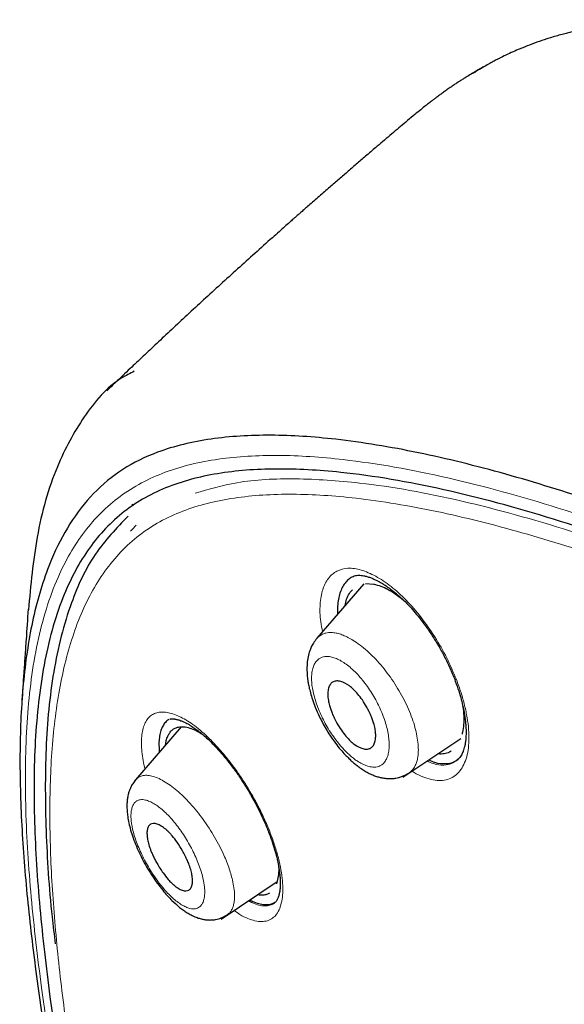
# Model space of a CAD drawing. Header units: millimetres. Extents: x 8 to 830, y 12 to 2106.
# Tile 65 of 256: x 661 to 674, y 746 to 770. Entities that reach past the tile are written whole.
import ezdxf

# ---------------------------------------------------------------- set-up
doc = ezdxf.new("R2010")
doc.units = ezdxf.units.MM

msp = doc.modelspace()

# ---------------------------------------------------------------- linework, layer by layer
at = {"color": 7, "linetype": 'Continuous', "lineweight": 30}
for p, q in [((663.665, 758.443), (663.69, 758.463)), ((663.635, 757.814), (663.677, 757.857)), ((663.635, 757.814), (663.677, 757.857)), ((669.246, 756.543), (668.12, 755.237)), ((669.293, 756.553), (669.491, 756.539)), ((669.293, 756.553), (669.491, 756.539)), ((669.491, 756.539), (669.506, 756.545)), ((668.945, 756.372), (668.945, 756.372)), ((668.945, 756.372), (668.945, 756.372)), ((664.852, 753.103), (663.756, 751.832)), ((664.592, 752.979), (664.592, 752.978)), ((664.592, 752.979), (664.592, 752.978)), ((670.191, 751.891), (671.585, 752.827)), ((671.51, 752.315), (671.517, 752.321)), ((671.51, 752.315), (671.517, 752.321)), ((663.742, 751.809), (663.747, 751.817)), ((665.815, 748.473), (667.163, 749.379)), ((667.127, 748.888), (667.125, 748.886)), ((667.127, 748.888), (667.125, 748.886))]:
    msp.add_line(p, q, dxfattribs=at)
at = {"color": 8, "linetype": 'Continuous', "lineweight": 0}
for p, q in [((663.677, 757.857), (663.771, 757.957)), ((663.677, 757.857), (663.771, 757.957)), ((667.138, 748.905), (667.153, 748.92)), ((667.138, 748.905), (667.153, 748.92))]:
    msp.add_line(p, q, dxfattribs=at)
at = {"color": 8, "linetype": 'Continuous', "lineweight": 0, "flags": 128}
msp.add_lwpolyline([(666.402, 751.678), (666.402, 751.678), (666.405, 751.686), (666.418, 751.7)], dxfattribs=at)
msp.add_lwpolyline([(666.402, 751.678), (666.402, 751.678), (666.405, 751.686), (666.418, 751.7)], dxfattribs=at)
at = {"color": 8, "linetype": 'Continuous', "lineweight": 0}
msp.add_arc((671.471, 754.295), 0.0528, 216.0534, 277.1521, dxfattribs=at)
at = {"color": 7, "linetype": 'Continuous', "lineweight": 30}
for points, knots in [([(734.669, 734.453), (734.494, 734.669), (734.15, 735.094), (733.629, 735.714), (733.12, 736.309), (732.621, 736.877), (732.134, 737.42), (731.659, 737.938), (731.182, 738.45), (730.704, 738.953), (730.227, 739.446), (729.766, 739.914), (729.324, 740.357), (728.864, 740.811), (728.39, 741.273), (727.907, 741.736), (727.455, 742.164), (727.034, 742.558), (726.645, 742.917), (726.29, 743.242), (725.968, 743.534), (725.676, 743.797), (725.421, 744.025), (725.201, 744.22), (725.015, 744.384), (724.855, 744.525), (724.72, 744.644), (724.614, 744.736), (724.535, 744.805), (724.481, 744.852), (724.444, 744.884), (724.416, 744.908), (724.384, 744.937), (724.312, 744.999), (724.191, 745.104), (724.018, 745.254), (723.81, 745.432), (723.569, 745.638), (723.294, 745.872), (722.757, 746.325), (721.96, 746.987), (720.906, 747.843), (719.828, 748.699), (718.808, 749.492), (717.846, 750.224), (716.945, 750.898), (716.024, 751.574), (715.083, 752.251), (714.123, 752.929), (713.144, 753.605), (712.147, 754.279), (711.357, 754.803), (710.778, 755.18), (710.419, 755.413), (710.071, 755.636), (709.744, 755.845), (709.443, 756.036), (709.169, 756.209), (708.92, 756.365), (708.695, 756.505), (708.499, 756.628), (708.329, 756.733), (708.184, 756.822), (708.06, 756.899), (707.957, 756.963), (707.873, 757.014), (707.803, 757.057), (707.722, 757.106), (707.614, 757.172), (707.468, 757.262), (707.287, 757.372), (707.07, 757.504), (706.816, 757.657), (706.526, 757.832), (706.199, 758.028), (705.838, 758.243), (705.441, 758.479), (705.008, 758.734), (704.515, 759.023), (703.976, 759.338), (703.409, 759.668), (702.856, 759.988), (702.32, 760.298), (701.799, 760.597), (701.267, 760.904), (700.723, 761.215), (700.171, 761.529), (699.641, 761.828), (699.147, 762.106), (698.688, 762.362), (698.26, 762.599), (697.842, 762.829), (697.423, 763.058), (696.998, 763.288), (696.516, 763.546), (695.976, 763.832), (695.502, 764.08), (695.142, 764.266), (694.902, 764.389), (694.67, 764.507), (694.465, 764.611), (694.293, 764.697), (694.153, 764.768), (694.033, 764.827), (693.933, 764.877), (693.853, 764.917), (693.785, 764.95), (693.714, 764.985), (693.626, 765.029), (693.512, 765.085), (693.371, 765.154), (693.207, 765.233), (693.031, 765.318), (692.812, 765.424), (692.562, 765.543), (692.287, 765.673), (692.034, 765.791), (691.804, 765.897), (691.598, 765.992), (691.418, 766.074), (691.277, 766.138), (691.166, 766.187), (691.07, 766.231), (690.96, 766.28), (690.829, 766.338), (690.676, 766.406), (690.501, 766.483), (690.199, 766.614), (689.781, 766.793), (689.374, 766.964), (689.09, 767.081), (688.927, 767.147), (688.778, 767.208), (688.649, 767.26), (688.541, 767.303), (688.457, 767.336), (688.389, 767.363), (688.324, 767.389), (688.245, 767.42), (688.149, 767.458), (688.036, 767.502), (687.809, 767.59), (687.491, 767.712), (687.104, 767.857), (686.758, 767.984), (686.442, 768.097), (686.131, 768.207), (685.811, 768.318), (685.473, 768.432), (685.132, 768.545), (684.805, 768.651), (684.503, 768.746), (684.213, 768.835), (683.919, 768.923), (683.608, 769.014), (683.281, 769.106), (683.019, 769.178), (682.826, 769.229), (682.708, 769.26), (682.596, 769.289), (682.485, 769.318), (682.365, 769.348), (682.229, 769.382), (682.081, 769.419), (681.903, 769.461), (681.712, 769.506), (681.515, 769.55), (681.342, 769.588), (681.197, 769.62), (681.076, 769.645), (680.976, 769.665), (680.881, 769.685), (680.778, 769.705), (680.656, 769.729), (680.507, 769.757), (680.333, 769.789), (680.14, 769.823), (679.946, 769.855), (679.73, 769.89), (679.492, 769.925), (679.23, 769.962), (678.97, 769.994), (678.722, 770.023), (678.485, 770.047), (678.247, 770.068), (678.013, 770.085), (677.792, 770.099), (677.587, 770.109), (677.383, 770.117), (677.174, 770.122), (676.955, 770.125), (676.774, 770.124), (676.629, 770.121), (676.529, 770.119), (676.44, 770.116), (676.361, 770.113), (676.282, 770.11), (676.193, 770.105), (676.091, 770.099), (675.943, 770.09), (675.757, 770.075), (675.542, 770.053), (675.338, 770.029), (675.143, 770.002), (674.951, 769.973), (674.759, 769.939), (674.575, 769.903), (674.417, 769.868), (674.288, 769.838), (674.174, 769.81), (674.048, 769.778), (673.912, 769.74), (673.778, 769.701), (673.613, 769.649), (673.416, 769.582), (673.174, 769.492), (672.897, 769.378), (672.68, 769.277), (672.525, 769.2), (672.451, 769.163), (672.358, 769.114), (672.243, 769.052), (672.16, 769.004), (672.115, 768.979)], [0, 0, 0, 0, 0.009169, 0.018067, 0.02665, 0.034921, 0.042906, 0.050616, 0.058058, 0.06594, 0.073503, 0.080747, 0.087675, 0.094289, 0.102254, 0.109715, 0.116678, 0.123144, 0.129118, 0.134507, 0.139424, 0.14387, 0.147846, 0.151054, 0.153874, 0.156308, 0.158356, 0.160018, 0.161108, 0.16193, 0.162485, 0.162778, 0.163191, 0.163958, 0.16606, 0.168676, 0.171804, 0.175445, 0.179597, 0.184254, 0.199731, 0.215545, 0.231702, 0.248211, 0.261426, 0.274917, 0.288713, 0.302817, 0.317229, 0.331946, 0.346964, 0.362277, 0.367737, 0.373233, 0.378571, 0.383533, 0.388119, 0.392259, 0.396038, 0.399455, 0.402511, 0.405019, 0.407218, 0.409108, 0.410689, 0.411962, 0.412928, 0.413903, 0.415642, 0.417874, 0.420636, 0.423929, 0.427835, 0.432291, 0.437297, 0.442851, 0.448953, 0.455601, 0.462797, 0.471734, 0.480515, 0.489034, 0.497295, 0.505309, 0.513081, 0.521929, 0.530437, 0.538605, 0.546431, 0.553302, 0.559885, 0.566245, 0.572701, 0.579292, 0.586019, 0.595106, 0.604433, 0.608163, 0.611929, 0.615672, 0.619037, 0.621549, 0.623744, 0.625624, 0.627186, 0.628433, 0.629411, 0.630371, 0.631748, 0.633541, 0.63575, 0.638377, 0.641249, 0.644024, 0.64871, 0.653052, 0.65705, 0.660702, 0.663981, 0.666828, 0.669241, 0.670697, 0.672099, 0.673837, 0.675927, 0.67837, 0.681164, 0.684278, 0.692862, 0.701201, 0.703925, 0.706613, 0.70905, 0.711145, 0.7129, 0.714315, 0.715198, 0.716205, 0.717489, 0.719051, 0.720889, 0.723005, 0.730099, 0.736449, 0.741994, 0.747131, 0.752084, 0.757353, 0.76303, 0.768894, 0.774379, 0.779422, 0.784055, 0.788966, 0.794248, 0.799799, 0.805545, 0.807651, 0.809659, 0.811568, 0.813385, 0.815385, 0.817713, 0.820364, 0.823021, 0.826849, 0.830253, 0.833232, 0.835851, 0.837812, 0.839535, 0.841046, 0.842788, 0.844916, 0.847406, 0.850608, 0.854064, 0.857562, 0.860865, 0.865493, 0.870182, 0.87484, 0.879361, 0.883494, 0.887593, 0.892135, 0.896125, 0.89963, 0.903236, 0.907268, 0.911045, 0.915147, 0.917167, 0.919058, 0.920698, 0.922086, 0.923406, 0.925056, 0.927016, 0.929046, 0.933299, 0.937294, 0.941021, 0.944613, 0.948187, 0.95172, 0.955348, 0.958514, 0.960531, 0.962617, 0.964885, 0.967585, 0.970207, 0.972362, 0.976719, 0.981066, 0.985597, 0.99175, 0.992733, 0.994011, 0.995649, 0.997645, 1, 1, 1, 1]), ([(671.903, 768.856), (671.858, 768.83), (671.776, 768.782), (671.668, 768.715), (671.585, 768.663), (671.513, 768.616), (671.439, 768.567), (671.353, 768.509), (671.262, 768.446), (671.172, 768.382), (671.089, 768.322), (671.015, 768.267), (670.949, 768.217), (670.882, 768.166), (670.803, 768.104), (670.704, 768.026), (670.579, 767.926), (670.428, 767.801), (670.318, 767.709), (670.259, 767.659)], [0, 0, 0, 0, 0.090853, 0.163109, 0.216798, 0.256348, 0.303485, 0.360053, 0.422233, 0.478619, 0.528571, 0.576025, 0.613298, 0.648673, 0.693542, 0.748361, 0.816431, 0.900109, 1, 1, 1, 1]), ([(671.903, 768.856), (671.858, 768.83), (671.776, 768.782), (671.668, 768.715), (671.585, 768.663), (671.513, 768.616), (671.439, 768.567), (671.353, 768.509), (671.262, 768.446), (671.172, 768.382), (671.089, 768.322), (671.015, 768.267), (670.949, 768.217), (670.882, 768.166), (670.803, 768.104), (670.704, 768.026), (670.579, 767.926), (670.428, 767.801), (670.318, 767.709), (670.259, 767.659)], [0, 0, 0, 0, 0.090853, 0.163109, 0.216798, 0.256348, 0.303485, 0.360053, 0.422233, 0.478619, 0.528571, 0.576025, 0.613298, 0.648673, 0.693542, 0.748361, 0.816431, 0.900109, 1, 1, 1, 1]), ([(672.115, 768.979), (672.07, 768.952), (671.988, 768.904), (671.905, 768.853), (671.868, 768.83), (671.866, 768.829)], [0, 0, 0, 0, 0.547179, 0.982353, 1, 1, 1, 1]), ([(672.188, 769.013), (672.176, 769.007), (672.126, 768.981), (672.031, 768.929), (671.948, 768.882), (671.903, 768.856)], [0, 0, 0, 0, 0.124049, 0.525872, 1, 1, 1, 1]), ([(672.188, 769.013), (672.176, 769.007), (672.126, 768.981), (672.031, 768.929), (671.948, 768.882), (671.903, 768.856)], [0, 0, 0, 0, 0.124049, 0.525872, 1, 1, 1, 1]), ([(670.261, 767.66), (670.148, 767.565), (669.918, 767.371), (669.605, 767.105), (669.328, 766.869), (669.097, 766.671), (668.875, 766.48), (668.653, 766.288), (668.462, 766.122), (668.302, 765.983), (668.173, 765.87), (668.046, 765.76), (667.93, 765.657), (667.83, 765.569), (667.751, 765.5), (667.692, 765.448), (667.649, 765.41), (667.604, 765.37), (667.543, 765.316), (667.454, 765.238), (667.34, 765.137), (667.203, 765.015), (666.962, 764.8), (666.628, 764.502), (666.212, 764.126), (665.802, 763.753), (665.397, 763.383), (665.005, 763.021), (664.688, 762.726), (664.444, 762.499), (664.267, 762.334), (664.099, 762.176), (663.937, 762.022), (663.779, 761.874), (663.617, 761.72), (663.442, 761.553), (663.255, 761.375), (663.127, 761.253), (663.065, 761.193)], [0, 0, 0, 0, 0.0460219, 0.0939952, 0.1281956, 0.1593223, 0.189128, 0.2194803, 0.2503798, 0.2679227, 0.2856372, 0.3035235, 0.3201414, 0.3339492, 0.3447748, 0.3528891, 0.3582921, 0.3625582, 0.3714608, 0.3837512, 0.3994298, 0.4184966, 0.440952, 0.4994706, 0.5573754, 0.614657, 0.6713159, 0.7270399, 0.77929, 0.8052519, 0.8300898, 0.8538034, 0.8763926, 0.8991413, 0.9205187, 0.9453099, 0.9735161, 1, 1, 1, 1]), ([(670.261, 767.66), (670.148, 767.565), (669.918, 767.371), (669.605, 767.105), (669.328, 766.869), (669.097, 766.671), (668.875, 766.48), (668.653, 766.288), (668.462, 766.122), (668.302, 765.983), (668.173, 765.87), (668.046, 765.76), (667.93, 765.657), (667.83, 765.569), (667.751, 765.5), (667.692, 765.448), (667.649, 765.41), (667.604, 765.37), (667.543, 765.316), (667.454, 765.238), (667.34, 765.137), (667.203, 765.015), (666.962, 764.8), (666.628, 764.502), (666.212, 764.126), (665.802, 763.753), (665.397, 763.383), (665.005, 763.021), (664.688, 762.726), (664.444, 762.499), (664.267, 762.334), (664.099, 762.176), (663.937, 762.022), (663.779, 761.874), (663.617, 761.72), (663.442, 761.553), (663.255, 761.375), (663.127, 761.253), (663.065, 761.193)], [0, 0, 0, 0, 0.046022, 0.093995, 0.128196, 0.159322, 0.189128, 0.21948, 0.25038, 0.267923, 0.285637, 0.303523, 0.320141, 0.333949, 0.344775, 0.352889, 0.358292, 0.362558, 0.371461, 0.383751, 0.39943, 0.418497, 0.440952, 0.499471, 0.557375, 0.614657, 0.671316, 0.72704, 0.77929, 0.805252, 0.83009, 0.853803, 0.876393, 0.899141, 0.920519, 0.94531, 0.973516, 1, 1, 1, 1]), ([(663.725, 761.662), (663.623, 761.611), (663.126, 761.361), (662.494, 760.595), (661.796, 759.33), (661.349, 757.766), (661.234, 756.514), (661.179, 755.917)], [0, 0, 0, 0, 0.057836, 0.280612, 0.501132, 0.762524, 1, 1, 1, 1]), ([(743.45, 659.754), (743.536, 660.303), (743.706, 661.399), (743.755, 663.206), (743.693, 665.094), (743.525, 667.057), (743.274, 669.076), (742.895, 671.534), (742.343, 674.457), (741.591, 677.86), (740.714, 681.472), (739.73, 685.281), (738.696, 689.26), (737.633, 693.26), (736.493, 697.313), (735.227, 701.441), (734.03, 704.96), (732.964, 707.832), (732.094, 710.019), (731.136, 712.244), (730.074, 714.508), (728.887, 716.81), (727.667, 718.948), (726.439, 720.901), (725.24, 722.656), (723.945, 724.39), (722.408, 726.273), (720.622, 728.271), (718.603, 730.357), (716.402, 732.483), (714.029, 734.631), (711.494, 736.787), (708.95, 738.833), (706.405, 740.778), (703.657, 742.781), (700.714, 744.8), (697.589, 746.803), (694.493, 748.666), (691.419, 750.443), (688.356, 752.204), (685.314, 753.882), (682.312, 755.424), (679.564, 756.692), (677.073, 757.715), (674.829, 758.533), (672.65, 759.212), (670.55, 759.73), (668.662, 760.044), (666.993, 760.153), (665.547, 760.068), (664.361, 759.784), (663.429, 759.327), (662.726, 758.745), (662.156, 758.011), (661.664, 757.051), (661.286, 755.835), (661.05, 754.356), (660.959, 752.757), (660.986, 751.069), (661.11, 749.313), (661.377, 746.902), (661.862, 743.795), (662.626, 739.955), (663.522, 736.044), (664.503, 732.091), (665.516, 728.124), (666.494, 724.364), (667.481, 720.778), (668.494, 717.36), (669.615, 713.883), (670.712, 710.777), (671.749, 708.066), (672.685, 705.768), (673.71, 703.433), (674.823, 701.061), (675.666, 699.448), (676.088, 698.641)], [0, 0, 0, 0, 0.011709, 0.0234, 0.035079, 0.046745, 0.058401, 0.070053, 0.08835, 0.106637, 0.124908, 0.145647, 0.166375, 0.187119, 0.207887, 0.228673, 0.249479, 0.259892, 0.270315, 0.28075, 0.291198, 0.301658, 0.31213, 0.319994, 0.327864, 0.335737, 0.343609, 0.354092, 0.364563, 0.37502, 0.38755, 0.400066, 0.41258, 0.425091, 0.437599, 0.45323, 0.468841, 0.484431, 0.499999, 0.515569, 0.531166, 0.546782, 0.562408, 0.574915, 0.587424, 0.599934, 0.612454, 0.624987, 0.635443, 0.645912, 0.656393, 0.664263, 0.672136, 0.680006, 0.687871, 0.698343, 0.708803, 0.71925, 0.729685, 0.740108, 0.750521, 0.771326, 0.792113, 0.81288, 0.833624, 0.854353, 0.875091, 0.892532, 0.909986, 0.927451, 0.944927, 0.955919, 0.966921, 0.977933, 0.988958, 1, 1, 1, 1]), ([(743.45, 659.754), (743.536, 660.303), (743.706, 661.399), (743.755, 663.206), (743.693, 665.094), (743.525, 667.057), (743.274, 669.076), (742.895, 671.534), (742.343, 674.457), (741.591, 677.86), (740.714, 681.472), (739.73, 685.281), (738.696, 689.26), (737.633, 693.26), (736.493, 697.313), (735.227, 701.441), (734.03, 704.96), (732.964, 707.832), (732.094, 710.019), (731.136, 712.244), (730.074, 714.508), (728.887, 716.81), (727.667, 718.948), (726.439, 720.901), (725.24, 722.656), (723.945, 724.39), (722.408, 726.273), (720.622, 728.271), (718.603, 730.357), (716.402, 732.483), (714.029, 734.631), (711.494, 736.787), (708.95, 738.833), (706.405, 740.778), (703.657, 742.781), (700.714, 744.8), (697.589, 746.803), (694.493, 748.666), (691.419, 750.443), (688.356, 752.204), (685.314, 753.882), (682.312, 755.424), (679.564, 756.692), (677.073, 757.715), (674.829, 758.533), (672.65, 759.212), (670.55, 759.73), (668.662, 760.044), (666.993, 760.153), (665.547, 760.068), (664.361, 759.784), (663.429, 759.327), (662.726, 758.745), (662.156, 758.011), (661.664, 757.051), (661.286, 755.835), (661.05, 754.356), (660.959, 752.757), (660.986, 751.069), (661.11, 749.313), (661.377, 746.902), (661.862, 743.795), (662.626, 739.955), (663.522, 736.044), (664.503, 732.091), (665.516, 728.124), (666.494, 724.364), (667.481, 720.778), (668.494, 717.36), (669.615, 713.883), (670.712, 710.777), (671.749, 708.066), (672.685, 705.768), (673.71, 703.433), (674.823, 701.061), (675.666, 699.448), (676.088, 698.641)], [0, 0, 0, 0, 0.011709, 0.0234, 0.035079, 0.046745, 0.058401, 0.070053, 0.08835, 0.106637, 0.124908, 0.145647, 0.166375, 0.187119, 0.207887, 0.228673, 0.249479, 0.259892, 0.270315, 0.28075, 0.291198, 0.301658, 0.31213, 0.319994, 0.327864, 0.335737, 0.343609, 0.354092, 0.364563, 0.37502, 0.38755, 0.400066, 0.41258, 0.425091, 0.437599, 0.45323, 0.468841, 0.484431, 0.499999, 0.515569, 0.531166, 0.546782, 0.562408, 0.574915, 0.587424, 0.599934, 0.612454, 0.624987, 0.635443, 0.645912, 0.656393, 0.664263, 0.672136, 0.680006, 0.687871, 0.698343, 0.708803, 0.71925, 0.729685, 0.740108, 0.750521, 0.771326, 0.792113, 0.81288, 0.833624, 0.854353, 0.875091, 0.892532, 0.909986, 0.927451, 0.944927, 0.955919, 0.966921, 0.977933, 0.988958, 1, 1, 1, 1]), ([(691.43, 749.71), (690.069, 750.492), (687.351, 752.055), (683.334, 754.211), (679.738, 755.902), (676.563, 757.187), (673.797, 758.139), (671.147, 758.86), (668.93, 759.24), (667.127, 759.342), (665.705, 759.235), (664.442, 758.899), (663.386, 758.284), (662.566, 757.384), (661.934, 756.165), (661.515, 754.628), (661.313, 752.797), (661.301, 750.827), (661.435, 748.76), (661.764, 745.903), (662.382, 742.193), (663.367, 737.589), (664.512, 732.889), (665.726, 728.154), (666.802, 724.019), (667.811, 720.43), (668.407, 718.368), (668.756, 717.286), (668.775, 717.225)], [0, 0, 0, 0, 0.0513487, 0.1025864, 0.1538604, 0.192559, 0.2312994, 0.2698685, 0.3084577, 0.3343891, 0.3602604, 0.3860019, 0.4119382, 0.4378621, 0.4636377, 0.4947442, 0.525663, 0.5562107, 0.5865894, 0.6169112, 0.6775741, 0.7383994, 0.7993997, 0.8604546, 0.9214891, 0.9596205, 0.9977484, 1, 1, 1, 1]), ([(663.578, 758.177), (663.297, 757.886), (662.736, 757.303), (662.145, 756.032), (661.748, 754.467), (661.571, 752.608), (661.585, 750.618), (661.683, 749.032), (661.798, 748.097), (661.824, 747.88)], [0, 0, 0, 0, 0.140707, 0.28147, 0.45142, 0.619586, 0.785444, 0.950162, 1, 1, 1, 1]), ([(668.965, 756.71), (668.936, 756.693), (668.874, 756.654), (668.795, 756.568), (668.726, 756.458), (668.674, 756.327), (668.636, 756.178), (668.618, 756.01), (668.613, 755.888), (668.618, 755.819), (668.619, 755.816)], [0, 0, 0, 0, 0.123314, 0.268089, 0.412876, 0.557697, 0.702581, 0.847599, 0.992574, 1, 1, 1, 1]), ([(668.965, 756.71), (668.936, 756.693), (668.874, 756.654), (668.795, 756.568), (668.726, 756.458), (668.674, 756.327), (668.636, 756.178), (668.618, 756.01), (668.613, 755.888), (668.618, 755.819), (668.619, 755.816)], [0, 0, 0, 0, 0.123314, 0.268089, 0.412876, 0.557697, 0.702581, 0.847599, 0.992574, 1, 1, 1, 1]), ([(668.963, 756.711), (668.982, 756.72), (669.015, 756.737), (669.071, 756.749), (669.125, 756.753), (669.184, 756.75), (669.248, 756.741), (669.323, 756.724), (669.405, 756.698), (669.485, 756.665), (669.56, 756.63), (669.63, 756.592), (669.705, 756.549), (669.792, 756.493), (669.898, 756.418), (670.023, 756.319), (670.167, 756.192), (670.312, 756.047), (670.455, 755.889), (670.593, 755.724), (670.735, 755.535), (670.881, 755.323), (671.028, 755.088), (671.171, 754.832), (671.309, 754.554), (671.388, 754.362), (671.429, 754.264)], [0, 0, 0, 0, 0.050062, 0.092161, 0.126176, 0.154602, 0.185401, 0.219136, 0.254529, 0.286211, 0.313568, 0.337134, 0.360481, 0.389523, 0.424275, 0.464756, 0.511, 0.563078, 0.605985, 0.6522, 0.70176, 0.754685, 0.810977, 0.870624, 0.93362, 1, 1, 1, 1]), ([(668.963, 756.711), (668.982, 756.72), (669.015, 756.737), (669.071, 756.749), (669.125, 756.753), (669.184, 756.75), (669.248, 756.741), (669.323, 756.724), (669.405, 756.698), (669.485, 756.665), (669.56, 756.63), (669.63, 756.592), (669.705, 756.549), (669.792, 756.493), (669.898, 756.418), (670.023, 756.319), (670.167, 756.192), (670.312, 756.047), (670.455, 755.889), (670.593, 755.724), (670.735, 755.535), (670.881, 755.323), (671.028, 755.088), (671.171, 754.832), (671.309, 754.554), (671.388, 754.362), (671.429, 754.264)], [0, 0, 0, 0, 0.050062, 0.092161, 0.126176, 0.154602, 0.185401, 0.219136, 0.254529, 0.286211, 0.313568, 0.337134, 0.360481, 0.389523, 0.424275, 0.464756, 0.511, 0.563078, 0.605985, 0.6522, 0.70176, 0.754685, 0.810977, 0.870624, 0.93362, 1, 1, 1, 1]), ([(669.491, 756.539), (669.546, 756.525), (669.655, 756.498), (669.832, 756.415), (670.012, 756.306), (670.134, 756.21), (670.194, 756.162)], [0, 0, 0, 0, 0.252488, 0.50261, 0.754954, 1, 1, 1, 1]), ([(669.491, 756.539), (669.546, 756.525), (669.655, 756.498), (669.832, 756.415), (670.012, 756.306), (670.134, 756.21), (670.194, 756.162)], [0, 0, 0, 0, 0.252488, 0.50261, 0.754954, 1, 1, 1, 1]), ([(668.802, 756.028), (668.805, 756.051), (668.818, 756.134), (668.865, 756.249), (668.92, 756.35), (668.963, 756.39), (668.974, 756.399)], [0, 0, 0, 0, 0.141461, 0.511748, 0.883176, 1, 1, 1, 1]), ([(668.802, 756.028), (668.805, 756.051), (668.818, 756.134), (668.865, 756.249), (668.92, 756.35), (668.963, 756.39), (668.974, 756.399)], [0, 0, 0, 0, 0.141461, 0.511748, 0.883176, 1, 1, 1, 1]), ([(661.172, 755.938), (661.155, 755.693), (661.129, 755.311), (661.094, 754.802), (661.06, 754.304), (661.036, 753.941), (661.02, 753.708)], [0, 0, 0, 0, 0.329067, 0.51402, 0.68841, 1, 1, 1, 1]), ([(661.172, 755.938), (661.155, 755.693), (661.129, 755.311), (661.094, 754.802), (661.06, 754.304), (661.036, 753.941), (661.02, 753.708)], [0, 0, 0, 0, 0.329067, 0.51402, 0.68841, 1, 1, 1, 1]), ([(668.117, 755.229), (668.089, 755.194), (668.038, 755.129), (667.984, 755.027), (667.95, 754.942), (667.918, 754.84), (667.891, 754.71), (667.878, 754.546), (667.882, 754.391), (667.895, 754.269), (667.91, 754.163), (667.931, 754.054), (667.965, 753.919), (668.014, 753.756), (668.083, 753.567), (668.165, 753.381), (668.254, 753.205), (668.34, 753.05), (668.444, 752.883), (668.56, 752.716), (668.684, 752.561), (668.793, 752.439), (668.886, 752.346), (668.966, 752.271), (669.046, 752.203), (669.136, 752.134), (669.232, 752.068), (669.332, 752.009), (669.431, 751.959), (669.529, 751.919), (669.62, 751.891), (669.714, 751.87), (669.818, 751.857), (669.909, 751.857), (669.979, 751.864), (670.027, 751.871), (670.087, 751.884), (670.161, 751.907), (670.25, 751.943), (670.308, 751.979), (670.339, 751.998)], [0, 0, 0, 0, 0.0317585, 0.0576867, 0.0778495, 0.0923666, 0.1297453, 0.168834, 0.2025991, 0.2300645, 0.2484191, 0.2716684, 0.2997926, 0.3327629, 0.3705372, 0.4130646, 0.4440879, 0.4769516, 0.5083139, 0.5508062, 0.5879316, 0.6196259, 0.6458768, 0.6667261, 0.6862776, 0.7096927, 0.737026, 0.7606211, 0.7853291, 0.8103982, 0.831905, 0.8504925, 0.8751462, 0.9022738, 0.9119747, 0.9221373, 0.9354431, 0.9529136, 0.9744834, 1, 1, 1, 1]), ([(668.387, 753.812), (668.386, 753.828), (668.383, 753.86), (668.383, 753.905), (668.387, 753.975), (668.405, 754.06), (668.449, 754.143), (668.514, 754.194), (668.596, 754.213), (668.721, 754.198), (668.862, 754.127), (669.003, 754.006), (669.109, 753.892), (669.219, 753.749), (669.303, 753.612), (669.364, 753.498), (669.402, 753.418), (669.451, 753.304), (669.496, 753.174), (669.523, 753.049), (669.533, 752.971), (669.536, 752.917), (669.536, 752.872), (669.532, 752.801), (669.514, 752.715), (669.47, 752.633), (669.405, 752.581), (669.323, 752.563), (669.198, 752.578), (669.059, 752.649), (668.921, 752.768), (668.815, 752.882), (668.705, 753.026), (668.611, 753.176), (668.539, 753.315), (668.475, 753.456), (668.426, 753.599), (668.396, 753.725), (668.39, 753.788), (668.387, 753.812)], [0, 0, 0, 0, 0.011175, 0.022206, 0.03315, 0.065776, 0.097697, 0.129252, 0.160204, 0.190798, 0.250433, 0.27765, 0.307363, 0.339902, 0.375051, 0.392127, 0.407913, 0.422538, 0.459125, 0.484779, 0.49972, 0.510886, 0.521963, 0.533007, 0.565751, 0.597892, 0.629294, 0.660371, 0.690823, 0.750258, 0.77673, 0.806275, 0.839024, 0.874994, 0.899609, 0.921803, 0.958012, 0.984194, 1, 1, 1, 1]), ([(671.429, 754.264), (671.459, 754.183), (671.516, 754.029), (671.58, 753.814), (671.628, 753.627), (671.661, 753.466), (671.683, 753.331), (671.697, 753.214), (671.705, 753.117), (671.709, 753.039), (671.71, 752.977), (671.71, 752.916), (671.707, 752.844), (671.699, 752.762), (671.686, 752.679), (671.67, 752.606), (671.653, 752.55), (671.636, 752.504), (671.618, 752.46), (671.592, 752.412), (671.558, 752.361), (671.529, 752.332), (671.514, 752.317)], [0, 0, 0, 0, 0.087903, 0.167315, 0.238327, 0.301027, 0.355504, 0.401841, 0.446795, 0.480215, 0.505629, 0.534482, 0.567663, 0.615216, 0.66661, 0.713025, 0.753926, 0.78334, 0.820519, 0.86916, 0.929047, 1, 1, 1, 1]), ([(671.429, 754.264), (671.459, 754.183), (671.516, 754.029), (671.58, 753.814), (671.628, 753.627), (671.661, 753.466), (671.683, 753.331), (671.697, 753.214), (671.705, 753.117), (671.709, 753.039), (671.71, 752.977), (671.71, 752.916), (671.707, 752.844), (671.699, 752.762), (671.686, 752.679), (671.67, 752.606), (671.653, 752.55), (671.636, 752.504), (671.618, 752.46), (671.592, 752.412), (671.558, 752.361), (671.529, 752.332), (671.514, 752.317)], [0, 0, 0, 0, 0.087903, 0.167315, 0.238327, 0.301027, 0.355504, 0.401841, 0.446795, 0.480215, 0.505629, 0.534482, 0.567663, 0.615216, 0.66661, 0.713025, 0.753926, 0.78334, 0.820519, 0.86916, 0.929047, 1, 1, 1, 1]), ([(671.618, 753.658), (671.623, 753.637), (671.642, 753.535), (671.656, 753.366), (671.655, 753.158), (671.639, 753.011), (671.617, 752.941), (671.613, 752.925)], [0, 0, 0, 0, 0.075271, 0.354576, 0.633476, 0.916411, 1, 1, 1, 1]), ([(671.618, 753.658), (671.623, 753.637), (671.642, 753.535), (671.656, 753.366), (671.655, 753.158), (671.639, 753.011), (671.617, 752.941), (671.613, 752.925)], [0, 0, 0, 0, 0.075271, 0.354576, 0.633476, 0.916411, 1, 1, 1, 1]), ([(664.56, 753.277), (664.543, 753.267), (664.497, 753.242), (664.438, 753.174), (664.383, 753.075), (664.345, 752.954), (664.323, 752.814), (664.316, 752.661), (664.324, 752.549), (664.327, 752.495)], [0, 0, 0, 0, 0.0892399, 0.2434934, 0.3979186, 0.5521421, 0.7062508, 0.8602378, 1, 1, 1, 1]), ([(664.56, 753.277), (664.543, 753.267), (664.497, 753.242), (664.438, 753.174), (664.383, 753.075), (664.345, 752.954), (664.323, 752.814), (664.316, 752.661), (664.324, 752.549), (664.327, 752.495)], [0, 0, 0, 0, 0.0892399, 0.2434934, 0.3979186, 0.5521421, 0.7062508, 0.8602378, 1, 1, 1, 1]), ([(664.579, 753.288), (664.582, 753.289), (664.592, 753.293), (664.61, 753.296), (664.633, 753.297), (664.654, 753.297), (664.676, 753.295), (664.702, 753.292), (664.729, 753.287), (664.76, 753.28), (664.799, 753.269), (664.85, 753.252), (664.922, 753.222), (665.018, 753.173), (665.126, 753.108), (665.237, 753.029), (665.347, 752.942), (665.47, 752.834), (665.604, 752.705), (665.749, 752.552), (665.904, 752.373), (666.067, 752.167), (666.236, 751.935), (666.346, 751.765), (666.402, 751.678)], [0, 0, 0, 0, 0.013863, 0.057244, 0.091267, 0.115805, 0.14012, 0.161957, 0.183964, 0.206147, 0.230467, 0.261485, 0.299424, 0.352472, 0.415024, 0.462076, 0.513512, 0.56941, 0.629836, 0.694829, 0.764389, 0.838479, 0.917035, 1, 1, 1, 1]), ([(664.478, 752.669), (664.483, 752.705), (664.495, 752.782), (664.53, 752.879), (664.576, 752.964), (664.636, 753.03), (664.715, 753.081), (664.818, 753.11), (664.949, 753.106), (665.096, 753.066), (665.236, 753.007), (665.328, 752.948), (665.364, 752.925)], [0, 0, 0, 0, 0.080536, 0.17246, 0.262682, 0.352086, 0.441565, 0.56098, 0.680626, 0.802606, 0.923325, 1, 1, 1, 1]), ([(664.478, 752.669), (664.483, 752.705), (664.495, 752.782), (664.53, 752.879), (664.576, 752.964), (664.636, 753.03), (664.715, 753.081), (664.818, 753.11), (664.949, 753.106), (665.096, 753.066), (665.236, 753.007), (665.328, 752.948), (665.364, 752.925)], [0, 0, 0, 0, 0.080536, 0.17246, 0.262682, 0.352086, 0.441565, 0.56098, 0.680626, 0.802606, 0.923325, 1, 1, 1, 1]), ([(671.352, 752.523), (671.339, 752.513), (671.291, 752.477), (671.185, 752.454), (671.088, 752.442), (671.031, 752.452), (671.027, 752.453)], [0, 0, 0, 0, 0.150566, 0.556493, 0.967432, 1, 1, 1, 1]), ([(671.352, 752.523), (671.339, 752.513), (671.291, 752.477), (671.185, 752.454), (671.088, 752.442), (671.031, 752.452), (671.027, 752.453)], [0, 0, 0, 0, 0.150566, 0.556493, 0.967432, 1, 1, 1, 1]), ([(670.812, 752.308), (670.86, 752.287), (671.004, 752.224), (671.214, 752.212), (671.413, 752.238), (671.503, 752.313), (671.535, 752.34)], [0, 0, 0, 0, 0.164418, 0.491595, 0.814473, 1, 1, 1, 1]), ([(670.812, 752.308), (670.86, 752.287), (671.004, 752.224), (671.214, 752.212), (671.413, 752.238), (671.503, 752.313), (671.535, 752.34)], [0, 0, 0, 0, 0.164418, 0.491595, 0.814473, 1, 1, 1, 1]), ([(663.754, 751.825), (663.731, 751.796), (663.688, 751.742), (663.641, 751.655), (663.608, 751.576), (663.586, 751.507), (663.572, 751.448), (663.563, 751.398), (663.557, 751.35), (663.552, 751.304), (663.55, 751.26), (663.547, 751.187), (663.551, 751.082), (663.566, 750.939), (663.594, 750.786), (663.637, 750.615), (663.696, 750.428), (663.773, 750.23), (663.863, 750.029), (663.964, 749.833), (664.074, 749.643), (664.191, 749.461), (664.313, 749.29), (664.459, 749.108), (664.627, 748.925), (664.784, 748.784), (664.907, 748.69), (664.998, 748.629), (665.099, 748.571), (665.205, 748.522), (665.308, 748.487), (665.397, 748.467), (665.482, 748.456), (665.578, 748.453), (665.692, 748.465), (665.829, 748.502), (665.916, 748.553), (665.963, 748.58)], [0, 0, 0, 0, 0.026859, 0.049361, 0.067538, 0.084666, 0.096538, 0.107899, 0.119074, 0.130107, 0.141045, 0.151822, 0.184, 0.215147, 0.248828, 0.285413, 0.324966, 0.36613, 0.406689, 0.446743, 0.486382, 0.525675, 0.5647, 0.60328, 0.659227, 0.713191, 0.738924, 0.763135, 0.788051, 0.819384, 0.843588, 0.865374, 0.884339, 0.903551, 0.929336, 0.961626, 1, 1, 1, 1]), ([(666.402, 751.678), (666.449, 751.6), (666.541, 751.449), (666.665, 751.221), (666.773, 751.003), (666.877, 750.777), (666.971, 750.545), (667.053, 750.314), (667.117, 750.108), (667.163, 749.926), (667.196, 749.771), (667.217, 749.639), (667.229, 749.53), (667.236, 749.442), (667.239, 749.352), (667.237, 749.26), (667.23, 749.168), (667.219, 749.102), (667.208, 749.053), (667.197, 749.016), (667.183, 748.977), (667.166, 748.94), (667.148, 748.91), (667.135, 748.897), (667.129, 748.89)], [0, 0, 0, 0, 0.065699, 0.128006, 0.187063, 0.242964, 0.312691, 0.377051, 0.436135, 0.490002, 0.538379, 0.581203, 0.618566, 0.65053, 0.677143, 0.721641, 0.764199, 0.805021, 0.826154, 0.850693, 0.878657, 0.912584, 0.955926, 1, 1, 1, 1]), ([(664.041, 750.422), (664.036, 750.462), (664.027, 750.543), (664.038, 750.64), (664.067, 750.716), (664.116, 750.765), (664.186, 750.783), (664.273, 750.769), (664.374, 750.722), (664.456, 750.662), (664.515, 750.611), (664.551, 750.576), (664.593, 750.532), (664.664, 750.452), (664.767, 750.318), (664.871, 750.153), (664.951, 750.002), (665.004, 749.887), (665.054, 749.764), (665.094, 749.637), (665.121, 749.508), (665.13, 749.393), (665.119, 749.294), (665.089, 749.218), (665.039, 749.169), (664.969, 749.152), (664.882, 749.167), (664.783, 749.214), (664.707, 749.269), (664.661, 749.309), (664.646, 749.323), (664.606, 749.362), (664.529, 749.444), (664.405, 749.6), (664.299, 749.766), (664.224, 749.906), (664.181, 749.993), (664.143, 750.077), (664.103, 750.181), (664.064, 750.3), (664.048, 750.383), (664.041, 750.422)], [0, 0, 0, 0, 0.029558, 0.059611, 0.090014, 0.121072, 0.152464, 0.184618, 0.217332, 0.250545, 0.258977, 0.26951, 0.282085, 0.296593, 0.331814, 0.375091, 0.399176, 0.421878, 0.443408, 0.472893, 0.499691, 0.529685, 0.560133, 0.590827, 0.621828, 0.653317, 0.685145, 0.717584, 0.750379, 0.753817, 0.758532, 0.764501, 0.789834, 0.826746, 0.874999, 0.893069, 0.910495, 0.927252, 0.943144, 0.972873, 1, 1, 1, 1]), ([(667.198, 749.75), (667.199, 749.746), (667.205, 749.672), (667.196, 749.549), (667.177, 749.412), (667.153, 749.347), (667.145, 749.326)], [0, 0, 0, 0, 0.0214866, 0.4175037, 0.8200203, 1, 1, 1, 1]), ([(667.198, 749.75), (667.199, 749.746), (667.205, 749.672), (667.196, 749.549), (667.177, 749.412), (667.153, 749.347), (667.145, 749.326)], [0, 0, 0, 0, 0.0214866, 0.4175037, 0.8200203, 1, 1, 1, 1]), ([(666.51, 748.94), (666.541, 748.923), (666.629, 748.877), (666.761, 748.837), (666.904, 748.819), (667.031, 748.835), (667.1, 748.876), (667.134, 748.896)], [0, 0, 0, 0, 0.123705, 0.342828, 0.564384, 0.785098, 1, 1, 1, 1]), ([(666.51, 748.94), (666.541, 748.923), (666.629, 748.877), (666.761, 748.837), (666.904, 748.819), (667.031, 748.835), (667.1, 748.876), (667.134, 748.896)], [0, 0, 0, 0, 0.123705, 0.342828, 0.564384, 0.785098, 1, 1, 1, 1]), ([(666.979, 749.104), (666.97, 749.098), (666.937, 749.075), (666.87, 749.056), (666.784, 749.047), (666.721, 749.057), (666.692, 749.062)], [0, 0, 0, 0, 0.121415, 0.430513, 0.738844, 1, 1, 1, 1]), ([(666.979, 749.104), (666.97, 749.098), (666.937, 749.075), (666.87, 749.056), (666.784, 749.047), (666.721, 749.057), (666.692, 749.062)], [0, 0, 0, 0, 0.121415, 0.430513, 0.738844, 1, 1, 1, 1])]:
    msp.add_open_spline(points, degree=3, knots=knots, dxfattribs=at)
at = {"color": 8, "linetype": 'Continuous', "lineweight": 0}
for points, knots in [([(671.891, 768.837), (671.91, 768.85), (671.982, 768.901), (672.06, 768.944), (672.117, 768.975)], [0, 0, 0, 0, 0.260957, 1, 1, 1, 1]), ([(672.138, 707.415), (671.785, 708.301), (671.052, 710.143), (669.961, 713.178), (668.849, 716.527), (667.765, 720.11), (666.653, 724.084), (665.518, 728.44), (664.292, 733.223), (663.135, 737.971), (662.142, 742.628), (661.524, 746.387), (661.202, 749.285), (661.083, 751.378), (661.12, 753.351), (661.355, 755.161), (661.814, 756.663), (662.489, 757.838), (663.348, 758.695), (664.435, 759.277), (665.728, 759.584), (667.174, 759.668), (669.001, 759.544), (671.241, 759.144), (673.9, 758.41), (676.652, 757.456), (679.793, 756.179), (683.359, 754.501), (687.357, 752.357), (690.067, 750.799), (691.426, 750.019)], [0, 0, 0, 0, 0.027996, 0.058225, 0.098, 0.137976, 0.1781, 0.232845, 0.287567, 0.342265, 0.396945, 0.451699, 0.479228, 0.506841, 0.534412, 0.5619, 0.58951, 0.612565, 0.635519, 0.658563, 0.68164, 0.704632, 0.727611, 0.762126, 0.796463, 0.830412, 0.864211, 0.909261, 0.954513, 1, 1, 1, 1]), ([(665.191, 758.725), (665.518, 758.822), (666.254, 759.04), (667.595, 759.098), (669.383, 758.983), (671.583, 758.583), (674.205, 757.853), (676.938, 756.9), (680.068, 755.622), (683.613, 753.943), (687.572, 751.811), (690.252, 750.27), (691.594, 749.498)], [0, 0, 0, 0, 0.054479, 0.122721, 0.190857, 0.29226, 0.393756, 0.495466, 0.596708, 0.731056, 0.865425, 1, 1, 1, 1]), ([(665.191, 758.725), (665.518, 758.822), (666.254, 759.04), (667.595, 759.098), (669.383, 758.983), (671.583, 758.583), (674.205, 757.853), (676.938, 756.9), (680.068, 755.622), (683.613, 753.943), (687.572, 751.811), (690.252, 750.27), (691.594, 749.498)], [0, 0, 0, 0, 0.054479, 0.122721, 0.190857, 0.29226, 0.393756, 0.495466, 0.596708, 0.731056, 0.865425, 1, 1, 1, 1]), ([(691.438, 749.168), (690.433, 749.746), (688.423, 750.902), (685.442, 752.556), (682.506, 754.067), (679.82, 755.313), (677.381, 756.322), (675.179, 757.129), (673.043, 757.802), (670.989, 758.317), (669.147, 758.625), (667.518, 758.734), (666.111, 758.648), (664.859, 758.34), (663.805, 757.761), (662.983, 756.891), (662.382, 755.775), (661.985, 754.461), (661.759, 752.992), (661.677, 751.404), (661.71, 749.73), (661.839, 747.989), (662.116, 745.584), (662.614, 742.469), (663.321, 738.929), (663.864, 736.621), (664.098, 735.624)], [0, 0, 0, 0, 0.050601, 0.101096, 0.151486, 0.201884, 0.242364, 0.282999, 0.323672, 0.364183, 0.404677, 0.438641, 0.472613, 0.506371, 0.540085, 0.57417, 0.608221, 0.642165, 0.676186, 0.710189, 0.744049, 0.777825, 0.811587, 0.879744, 0.948029, 1, 1, 1, 1]), ([(691.438, 749.168), (690.433, 749.746), (688.423, 750.902), (685.442, 752.556), (682.506, 754.067), (679.82, 755.313), (677.381, 756.322), (675.179, 757.129), (673.043, 757.802), (670.989, 758.317), (669.147, 758.625), (667.518, 758.734), (666.111, 758.648), (664.859, 758.34), (663.805, 757.761), (662.983, 756.891), (662.382, 755.775), (661.985, 754.461), (661.759, 752.992), (661.677, 751.404), (661.71, 749.73), (661.839, 747.989), (662.116, 745.584), (662.614, 742.469), (663.321, 738.929), (663.864, 736.621), (664.098, 735.624)], [0, 0, 0, 0, 0.050601, 0.101096, 0.151486, 0.201884, 0.242364, 0.282999, 0.323672, 0.364183, 0.404677, 0.438641, 0.472613, 0.506371, 0.540085, 0.57417, 0.608221, 0.642165, 0.676186, 0.710189, 0.744049, 0.777825, 0.811587, 0.879744, 0.948029, 1, 1, 1, 1]), ([(668.257, 755.396), (668.241, 755.475), (668.191, 755.714), (668.187, 756.063), (668.249, 756.42), (668.387, 756.691), (668.592, 756.868), (668.86, 756.939), (669.18, 756.894), (669.533, 756.744), (669.903, 756.497), (670.276, 756.16), (670.634, 755.744), (670.963, 755.273), (671.256, 754.766), (671.404, 754.417), (671.478, 754.242)], [0, 0, 0, 0, 0.036189, 0.110142, 0.184191, 0.258378, 0.332618, 0.406998, 0.48141, 0.555605, 0.629625, 0.703514, 0.777473, 0.851594, 0.925797, 1, 1, 1, 1]), ([(668.257, 755.396), (668.241, 755.475), (668.191, 755.714), (668.187, 756.063), (668.249, 756.42), (668.387, 756.691), (668.592, 756.868), (668.86, 756.939), (669.18, 756.894), (669.533, 756.744), (669.903, 756.497), (670.276, 756.16), (670.634, 755.744), (670.963, 755.273), (671.256, 754.766), (671.404, 754.417), (671.478, 754.242)], [0, 0, 0, 0, 0.036189, 0.110142, 0.184191, 0.258378, 0.332618, 0.406998, 0.48141, 0.555605, 0.629625, 0.703514, 0.777473, 0.851594, 0.925797, 1, 1, 1, 1]), ([(668.117, 755.229), (668.117, 755.229), (668.135, 755.254), (668.187, 755.297), (668.278, 755.35), (668.396, 755.377), (668.516, 755.375), (668.636, 755.351), (668.749, 755.313), (668.868, 755.258), (669.005, 755.18), (669.159, 755.074), (669.329, 754.935), (669.496, 754.776), (669.659, 754.596), (669.815, 754.401), (669.962, 754.193), (670.098, 753.976), (670.221, 753.753), (670.328, 753.528), (670.416, 753.305), (670.485, 753.087), (670.514, 752.95), (670.529, 752.881)], [0, 0, 0, 0, 0.00002, 0.040228, 0.093789, 0.147183, 0.200292, 0.239945, 0.279719, 0.319683, 0.359784, 0.413318, 0.466758, 0.51993, 0.572818, 0.625822, 0.679008, 0.732328, 0.785721, 0.83916, 0.892679, 0.946298, 1, 1, 1, 1]), ([(669.847, 752.865), (669.839, 752.917), (669.821, 753.023), (669.776, 753.191), (669.717, 753.363), (669.646, 753.537), (669.562, 753.709), (669.467, 753.877), (669.363, 754.038), (669.251, 754.19), (669.133, 754.33), (669.011, 754.457), (668.888, 754.566), (668.766, 754.655), (668.646, 754.724), (668.531, 754.771), (668.431, 754.795), (668.346, 754.8), (668.276, 754.791), (668.212, 754.77), (668.15, 754.731), (668.092, 754.671), (668.044, 754.584), (668.01, 754.479), (667.992, 754.358), (667.99, 754.221), (668.005, 754.072), (668.036, 753.913), (668.081, 753.745), (668.141, 753.573), (668.213, 753.399), (668.298, 753.227), (668.393, 753.059), (668.497, 752.898), (668.609, 752.746), (668.717, 752.616), (668.817, 752.509), (668.909, 752.422), (669, 752.345), (669.101, 752.273), (669.21, 752.209), (669.324, 752.161), (669.423, 752.137), (669.508, 752.132), (669.577, 752.14), (669.64, 752.162), (669.702, 752.201), (669.76, 752.262), (669.808, 752.349), (669.842, 752.454), (669.86, 752.577), (669.864, 752.713), (669.853, 752.814), (669.847, 752.865)], [0, 0, 0, 0, 0.02077, 0.041704, 0.062501, 0.083591, 0.104301, 0.124982, 0.145798, 0.166517, 0.187501, 0.208594, 0.229282, 0.249977, 0.270688, 0.291615, 0.31247, 0.328116, 0.343697, 0.359401, 0.374918, 0.395651, 0.416577, 0.437399, 0.458386, 0.479095, 0.499905, 0.520717, 0.54149, 0.562583, 0.583426, 0.604357, 0.625067, 0.645845, 0.666789, 0.687579, 0.703478, 0.719106, 0.734603, 0.750122, 0.770881, 0.791608, 0.812659, 0.828464, 0.844036, 0.859541, 0.875147, 0.895803, 0.916771, 0.937629, 0.958426, 0.979334, 1, 1, 1, 1]), ([(671.478, 754.242), (671.516, 754.137), (671.594, 753.926), (671.679, 753.618), (671.741, 753.321), (671.776, 753.039), (671.784, 752.777), (671.764, 752.538), (671.715, 752.329), (671.64, 752.152), (671.54, 752.008), (671.416, 751.901), (671.271, 751.833), (671.104, 751.806), (670.92, 751.821), (670.721, 751.877), (670.549, 751.95), (670.442, 752.016), (670.408, 752.037)], [0, 0, 0, 0, 0.064727, 0.129361, 0.193941, 0.258487, 0.323044, 0.387717, 0.452479, 0.517208, 0.581886, 0.646476, 0.71097, 0.77544, 0.839996, 0.90465, 0.969363, 1, 1, 1, 1]), ([(671.478, 754.242), (671.516, 754.137), (671.594, 753.926), (671.679, 753.618), (671.741, 753.321), (671.776, 753.039), (671.784, 752.777), (671.764, 752.538), (671.715, 752.329), (671.64, 752.152), (671.54, 752.008), (671.416, 751.901), (671.271, 751.833), (671.104, 751.806), (670.92, 751.821), (670.721, 751.877), (670.549, 751.95), (670.442, 752.016), (670.408, 752.037)], [0, 0, 0, 0, 0.064727, 0.129361, 0.193941, 0.258487, 0.323044, 0.387717, 0.452479, 0.517208, 0.581886, 0.646476, 0.71097, 0.77544, 0.839996, 0.90465, 0.969363, 1, 1, 1, 1]), ([(663.98, 752.092), (663.966, 752.16), (663.934, 752.304), (663.908, 752.506), (663.896, 752.702), (663.904, 752.879), (663.928, 753.037), (663.971, 753.172), (664.032, 753.284), (664.112, 753.37), (664.208, 753.427), (664.32, 753.458), (664.445, 753.462), (664.582, 753.44), (664.73, 753.392), (664.887, 753.319), (665.051, 753.222), (665.221, 753.099), (665.396, 752.952), (665.572, 752.784), (665.749, 752.597), (665.924, 752.393), (666.095, 752.174), (666.262, 751.944), (666.366, 751.781), (666.418, 751.7)], [0, 0, 0, 0, 0.0387959, 0.0823572, 0.1260029, 0.1697231, 0.2135062, 0.2573542, 0.3012972, 0.3451971, 0.3889633, 0.4326761, 0.4763681, 0.5200385, 0.5636685, 0.6072362, 0.6507318, 0.6942141, 0.7377795, 0.7814464, 0.8251924, 0.8689709, 0.9127265, 0.9564113, 1, 1, 1, 1]), ([(663.98, 752.092), (663.966, 752.16), (663.934, 752.304), (663.908, 752.506), (663.896, 752.702), (663.904, 752.879), (663.928, 753.037), (663.971, 753.172), (664.032, 753.284), (664.112, 753.37), (664.208, 753.427), (664.32, 753.458), (664.445, 753.462), (664.582, 753.44), (664.73, 753.392), (664.887, 753.319), (665.051, 753.222), (665.221, 753.099), (665.396, 752.952), (665.572, 752.784), (665.749, 752.597), (665.924, 752.393), (666.095, 752.174), (666.262, 751.944), (666.366, 751.781), (666.418, 751.7)], [0, 0, 0, 0, 0.0387959, 0.0823572, 0.1260029, 0.1697231, 0.2135062, 0.2573542, 0.3012972, 0.3451971, 0.3889633, 0.4326761, 0.4763681, 0.5200385, 0.5636685, 0.6072362, 0.6507318, 0.6942141, 0.7377795, 0.7814464, 0.8251924, 0.8689709, 0.9127265, 0.9564113, 1, 1, 1, 1]), ([(670.529, 752.881), (670.539, 752.815), (670.56, 752.683), (670.565, 752.504), (670.55, 752.357), (670.52, 752.241), (670.48, 752.15), (670.427, 752.075), (670.38, 752.024), (670.346, 752.005), (670.338, 752.001)], [0, 0, 0, 0, 0.160139, 0.319973, 0.479276, 0.598506, 0.718355, 0.83896, 0.960101, 1, 1, 1, 1]), ([(670.773, 752.282), (670.824, 752.259), (670.967, 752.194), (671.178, 752.174), (671.394, 752.216), (671.501, 752.312), (671.552, 752.358)], [0, 0, 0, 0, 0.1586312, 0.4461383, 0.732973, 1, 1, 1, 1]), ([(670.773, 752.282), (670.824, 752.259), (670.967, 752.194), (671.178, 752.174), (671.394, 752.216), (671.501, 752.312), (671.552, 752.358)], [0, 0, 0, 0, 0.1586312, 0.4461383, 0.732973, 1, 1, 1, 1]), ([(663.754, 751.824), (663.769, 751.84), (663.808, 751.882), (663.888, 751.922), (663.994, 751.942), (664.114, 751.932), (664.248, 751.893), (664.393, 751.824), (664.547, 751.729), (664.706, 751.609), (664.869, 751.467), (665.031, 751.305), (665.191, 751.124), (665.345, 750.928), (665.492, 750.72), (665.629, 750.503), (665.755, 750.281), (665.857, 750.076), (665.937, 749.891), (665.999, 749.728), (666.05, 749.569), (666.075, 749.468), (666.088, 749.418)], [0, 0, 0, 0, 0.035072, 0.088879, 0.142532, 0.195899, 0.248945, 0.302183, 0.355716, 0.4094, 0.463055, 0.516515, 0.569721, 0.623013, 0.676502, 0.730145, 0.783889, 0.837711, 0.87817, 0.918708, 0.959324, 1, 1, 1, 1]), ([(666.418, 751.7), (666.479, 751.599), (666.6, 751.399), (666.762, 751.089), (666.907, 750.778), (667.032, 750.468), (667.135, 750.164), (667.216, 749.87), (667.271, 749.592), (667.3, 749.335), (667.302, 749.104), (667.278, 748.901), (667.229, 748.729), (667.155, 748.591), (667.056, 748.491), (666.934, 748.432), (666.792, 748.412), (666.632, 748.43), (666.458, 748.488), (666.288, 748.569), (666.174, 748.649), (666.126, 748.683)], [0, 0, 0, 0, 0.0535889, 0.1068859, 0.1600592, 0.2132512, 0.2665999, 0.3202615, 0.3739595, 0.427424, 0.4807724, 0.5340682, 0.5873541, 0.640686, 0.6940366, 0.7474235, 0.800887, 0.8543793, 0.9078095, 0.9610883, 1, 1, 1, 1]), ([(666.418, 751.7), (666.479, 751.599), (666.6, 751.399), (666.762, 751.089), (666.907, 750.778), (667.032, 750.468), (667.135, 750.164), (667.216, 749.87), (667.271, 749.592), (667.3, 749.335), (667.302, 749.104), (667.278, 748.901), (667.229, 748.729), (667.155, 748.591), (667.056, 748.491), (666.934, 748.432), (666.792, 748.412), (666.632, 748.43), (666.458, 748.488), (666.288, 748.569), (666.174, 748.649), (666.126, 748.683)], [0, 0, 0, 0, 0.0535889, 0.1068859, 0.1600592, 0.2132512, 0.2665999, 0.3202615, 0.3739595, 0.427424, 0.4807724, 0.5340682, 0.5873541, 0.640686, 0.6940366, 0.7474235, 0.800887, 0.8543793, 0.9078095, 0.9610883, 1, 1, 1, 1]), ([(665.393, 749.393), (665.382, 749.444), (665.359, 749.547), (665.307, 749.712), (665.243, 749.882), (665.167, 750.053), (665.081, 750.224), (664.985, 750.391), (664.882, 750.552), (664.772, 750.705), (664.658, 750.847), (664.542, 750.976), (664.425, 751.089), (664.311, 751.183), (664.201, 751.258), (664.095, 751.312), (664.005, 751.342), (663.93, 751.354), (663.868, 751.352), (663.812, 751.337), (663.759, 751.306), (663.712, 751.253), (663.674, 751.175), (663.653, 751.086), (663.645, 750.992), (663.646, 750.899), (663.656, 750.797), (663.677, 750.676), (663.712, 750.533), (663.764, 750.369), (663.829, 750.2), (663.906, 750.027), (663.992, 749.856), (664.088, 749.689), (664.191, 749.528), (664.3, 749.375), (664.413, 749.232), (664.528, 749.102), (664.643, 748.989), (664.756, 748.894), (664.865, 748.819), (664.97, 748.764), (665.059, 748.733), (665.135, 748.721), (665.196, 748.723), (665.251, 748.738), (665.304, 748.769), (665.352, 748.823), (665.39, 748.902), (665.412, 748.992), (665.421, 749.086), (665.421, 749.18), (665.412, 749.282), (665.399, 749.356), (665.393, 749.393)], [0, 0, 0, 0, 0.02078, 0.041716, 0.062538, 0.083568, 0.104278, 0.125018, 0.145812, 0.166538, 0.187542, 0.208573, 0.229267, 0.250006, 0.270722, 0.291656, 0.312501, 0.328161, 0.343735, 0.359449, 0.374959, 0.395715, 0.416642, 0.437455, 0.453272, 0.468858, 0.484375, 0.499991, 0.520784, 0.541555, 0.562677, 0.583494, 0.604397, 0.62512, 0.645946, 0.666675, 0.687631, 0.708741, 0.729465, 0.750145, 0.770937, 0.791669, 0.812685, 0.828513, 0.844096, 0.859597, 0.875184, 0.895844, 0.916828, 0.937677, 0.95326, 0.968842, 0.984558, 1, 1, 1, 1]), ([(666.088, 749.418), (666.101, 749.353), (666.128, 749.224), (666.141, 749.05), (666.135, 748.909), (666.113, 748.798), (666.081, 748.713), (666.036, 748.645), (665.996, 748.6), (665.967, 748.585), (665.961, 748.582)], [0, 0, 0, 0, 0.161902, 0.323487, 0.484411, 0.604637, 0.725167, 0.846412, 0.968201, 1, 1, 1, 1]), ([(666.475, 748.917), (666.508, 748.899), (666.595, 748.85), (666.726, 748.808), (666.867, 748.788), (666.991, 748.807), (667.074, 748.838), (667.108, 748.875), (667.114, 748.881)], [0, 0, 0, 0, 0.122999, 0.332085, 0.541246, 0.750173, 0.95874, 1, 1, 1, 1]), ([(666.475, 748.917), (666.508, 748.899), (666.595, 748.85), (666.726, 748.808), (666.867, 748.788), (666.991, 748.807), (667.074, 748.838), (667.108, 748.875), (667.114, 748.881)], [0, 0, 0, 0, 0.122999, 0.332085, 0.541246, 0.750173, 0.95874, 1, 1, 1, 1])]:
    msp.add_open_spline(points, degree=3, knots=knots, dxfattribs=at)

doc.saveas('drawing.dxf')
